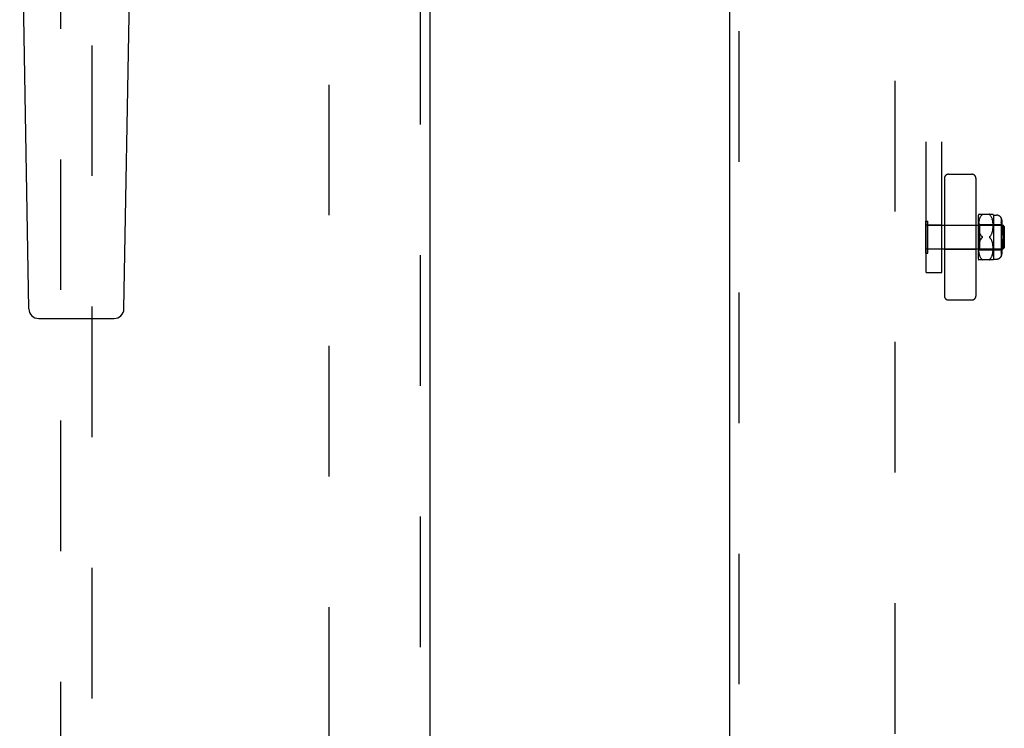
# Model space of a CAD drawing. Header units: inches. Extents: x 0 to 189, y 0 to 122.
# Tile 9 of 30: x 57.87 to 65.7, y 54.9 to 60.54. Entities that reach past the tile are written whole.
import ezdxf

# ---------------------------------------------------------------- set-up
doc = ezdxf.new("R2010")
doc.units = ezdxf.units.IN
doc.header["$LTSCALE"] = 10.388889
doc.header["$MEASUREMENT"] = 0
doc.linetypes.add('HIDDEN', pattern=[0.2, 0.1, -0.1])
for name, color, linetype in [('DEFAULT_2', 8, 'HIDDEN'), ('LEFT_OR_SECONDARY_DOOR_ASSEMBLY', 7, 'CONTINUOUS'), ('RIGHT_OR_MAIN_DOOR_ASSEMBLY', 7, 'CONTINUOUS')]:
    doc.layers.add(name, color=color, linetype=linetype)

msp = doc.modelspace()

# ---------------------------------------------------------------- linework, layer by layer
at = {"layer": 'DEFAULT_2', "color": 8, "linetype": 'HIDDEN'}
for p, q in [((60.3269, 44.4416), (60.3269, 82.9116)), ((64.8269, 82.9116), (64.8269, 44.4416)), ((65.0769, 58.5315), (65.0769, 64.7753)), ((65.2019, 58.5315), (65.2019, 64.7753)), ((65.2531, 59.3121), (65.4407, 59.3121)), ((65.2219, 59.2809), (65.2219, 58.3433)), ((65.4719, 59.2809), (65.4719, 58.3433)), ((65.4919, 58.6371), (65.4919, 58.9871)), ((65.495, 58.994), (65.6088, 58.994)), ((65.507, 58.97), (65.5094, 58.9746)), ((65.5094, 58.9746), (65.512, 58.9788)), ((65.512, 58.9787), (65.5147, 58.9826)), ((65.5176, 58.986), (65.5206, 58.989)), ((65.5223, 58.9908), (65.5218, 58.9902)), ((65.5227, 58.9913), (65.5223, 58.9908)), ((65.5832, 58.989), (65.5826, 58.9896)), ((65.5832, 58.989), (65.5862, 58.986)), ((65.5891, 58.9826), (65.5862, 58.986)), ((65.5918, 58.9788), (65.5891, 58.9826)), ((65.5944, 58.9746), (65.5918, 58.9788)), ((65.5967, 58.9701), (65.5943, 58.9747)), ((65.6119, 58.9871), (65.6369, 58.9871)), ((65.6119, 58.9871), (65.6119, 58.6371)), ((65.0729, 58.9401), (65.0909, 58.9401)), ((65.0729, 58.6841), (65.0729, 58.9401)), ((65.2019, 58.9086), (65.0769, 58.9086)), ((65.0909, 58.6841), (65.0909, 58.9401)), ((65.0909, 58.9061), (65.6879, 58.9061)), ((65.2219, 58.9071), (65.4719, 58.9071)), ((65.4919, 58.9221), (65.5019, 58.9121)), ((65.495, 58.9061), (65.4952, 58.9135)), ((65.495, 58.899), (65.495, 58.9063)), ((65.4952, 58.8922), (65.495, 58.8992)), ((65.4952, 58.9133), (65.4956, 58.9209)), ((65.4956, 58.9207), (65.4963, 58.9282)), ((65.4963, 58.9279), (65.4972, 58.9352)), ((65.4971, 58.935), (65.4983, 58.942)), ((65.4983, 58.9418), (65.4996, 58.9484)), ((65.4996, 58.9482), (65.5012, 58.9544)), ((65.5011, 58.9542), (65.5029, 58.96)), ((65.5019, 58.9121), (65.6719, 58.9121)), ((65.5019, 58.9121), (65.5019, 58.7121)), ((65.5029, 58.9599), (65.5049, 58.9652)), ((65.5049, 58.9651), (65.5071, 58.9701)), ((65.5989, 58.9652), (65.5967, 58.9702)), ((65.6009, 58.9599), (65.5989, 58.9653)), ((65.6027, 58.9543), (65.6008, 58.9601)), ((65.6042, 58.9483), (65.6026, 58.9545)), ((65.6055, 58.9419), (65.6042, 58.9485)), ((65.6066, 58.9352), (65.6055, 58.9421)), ((65.6075, 58.9281), (65.6066, 58.9354)), ((65.6082, 58.9209), (65.6075, 58.9284)), ((65.6086, 58.9136), (65.6081, 58.9211)), ((65.6088, 58.9064), (65.6086, 58.9139)), ((65.6086, 58.8926), (65.6088, 58.8996)), ((65.6088, 58.8994), (65.6088, 58.9066)), ((65.6719, 58.9665), (65.6719, 58.6578)), ((65.6719, 58.9337), (65.6769, 58.9337)), ((65.6719, 58.9087), (65.6769, 58.9087)), ((65.6769, 58.9463), (65.6769, 58.9087)), ((65.6769, 58.8964), (65.6769, 58.8271)), ((65.6979, 58.8961), (65.6879, 58.9061)), ((65.6879, 58.7181), (65.6879, 58.9061)), ((65.6979, 58.8961), (65.6979, 58.7281)), ((65.4956, 58.8857), (65.4952, 58.8924)), ((65.4961, 58.8796), (65.4956, 58.8859)), ((65.4968, 58.8738), (65.4961, 58.8797)), ((65.4976, 58.8684), (65.4968, 58.8739)), ((65.4984, 58.8634), (65.4975, 58.8685)), ((65.4994, 58.8587), (65.4984, 58.8635)), ((65.5005, 58.8542), (65.4994, 58.8587)), ((65.5017, 58.85), (65.5005, 58.8543)), ((65.503, 58.846), (65.5017, 58.85)), ((65.5045, 58.842), (65.503, 58.846)), ((65.5045, 58.842), (65.5061, 58.8381)), ((65.5079, 58.8343), (65.51, 58.8306)), ((65.5827, 58.8166), (65.5832, 58.8171)), ((65.5916, 58.827), (65.5939, 58.8307)), ((65.5939, 58.8307), (65.596, 58.8345)), ((65.5959, 58.8345), (65.5978, 58.8384)), ((65.5978, 58.8383), (65.5995, 58.8423)), ((65.5994, 58.8423), (65.6009, 58.8463)), ((65.6009, 58.8463), (65.6022, 58.8504)), ((65.6022, 58.8504), (65.6034, 58.8547)), ((65.6034, 58.8546), (65.6045, 58.8592)), ((65.6045, 58.8591), (65.6055, 58.8639)), ((65.6055, 58.8638), (65.6063, 58.869)), ((65.6063, 58.8689), (65.6071, 58.8744)), ((65.6071, 58.8743), (65.6077, 58.8802)), ((65.6077, 58.8801), (65.6082, 58.8863)), ((65.6082, 58.8862), (65.6086, 58.8928)), ((65.6719, 58.8875), (65.6769, 58.8875)), ((65.6719, 58.8271), (65.6769, 58.8271)), ((65.4956, 58.7384), (65.4952, 58.7319)), ((65.4956, 58.7384), (65.4961, 58.7447)), ((65.4961, 58.7446), (65.4968, 58.7505)), ((65.4968, 58.7503), (65.4976, 58.7559)), ((65.4975, 58.7558), (65.4984, 58.7609)), ((65.4984, 58.7608), (65.4994, 58.7656)), ((65.4994, 58.7655), (65.5005, 58.77)), ((65.5005, 58.77), (65.5017, 58.7743)), ((65.5017, 58.7742), (65.503, 58.7783)), ((65.5225, 58.8147), (65.5221, 58.8153)), ((65.5221, 58.8089), (65.5225, 58.8096)), ((65.5232, 58.8121), (65.5232, 58.8128)), ((65.5232, 58.8115), (65.5232, 58.8121)), ((65.5817, 58.8153), (65.5821, 58.816)), ((65.5863, 58.8041), (65.5832, 58.8071)), ((65.5916, 58.7972), (65.589, 58.8008)), ((65.5939, 58.7936), (65.5916, 58.7973)), ((65.596, 58.7898), (65.5939, 58.7936)), ((65.5978, 58.7859), (65.5959, 58.7898)), ((65.5995, 58.782), (65.5978, 58.7859)), ((65.6009, 58.778), (65.5994, 58.782)), ((65.6022, 58.7739), (65.6009, 58.778)), ((65.6034, 58.7696), (65.6022, 58.7739)), ((65.6045, 58.7651), (65.6034, 58.7697)), ((65.6055, 58.7604), (65.6045, 58.7652)), ((65.6063, 58.7553), (65.6055, 58.7604)), ((65.6071, 58.7499), (65.6063, 58.7554)), ((65.6077, 58.7441), (65.6071, 58.75)), ((65.6082, 58.738), (65.6077, 58.7442)), ((65.6769, 58.7971), (65.6719, 58.7971)), ((65.6769, 58.7971), (65.6769, 58.7279)), ((65.0729, 58.6841), (65.0909, 58.6841)), ((65.2019, 58.7156), (65.0769, 58.7156)), ((65.0909, 58.7181), (65.6879, 58.7181)), ((65.2219, 58.7171), (65.4719, 58.7171)), ((65.4919, 58.7021), (65.5019, 58.7121)), ((65.495, 58.718), (65.495, 58.7253)), ((65.4952, 58.7107), (65.495, 58.7182)), ((65.4956, 58.7034), (65.4952, 58.711)), ((65.4963, 58.6961), (65.4956, 58.7036)), ((65.4972, 58.6891), (65.4963, 58.6963)), ((65.4983, 58.6823), (65.4971, 58.6893)), ((65.4996, 58.6759), (65.4983, 58.6825)), ((65.5012, 58.6699), (65.4996, 58.6761)), ((65.5029, 58.6643), (65.5011, 58.6701)), ((65.5019, 58.7121), (65.6719, 58.7121)), ((65.5049, 58.659), (65.5029, 58.6644)), ((65.5989, 58.659), (65.6009, 58.6643)), ((65.6008, 58.6642), (65.6027, 58.67)), ((65.6026, 58.6698), (65.6042, 58.676)), ((65.6042, 58.6758), (65.6055, 58.6824)), ((65.6055, 58.6822), (65.6066, 58.6891)), ((65.6066, 58.6889), (65.6075, 58.6961)), ((65.6075, 58.6959), (65.6082, 58.7034)), ((65.6081, 58.7031), (65.6086, 58.7106)), ((65.6086, 58.7315), (65.6082, 58.7381)), ((65.6088, 58.7247), (65.6086, 58.7316)), ((65.6086, 58.7104), (65.6088, 58.7178)), ((65.6088, 58.7177), (65.6088, 58.7249)), ((65.6719, 58.7368), (65.6769, 58.7368)), ((65.6719, 58.7156), (65.6769, 58.7156)), ((65.6719, 58.7141), (65.673, 58.7156)), ((65.6719, 58.6906), (65.6769, 58.6906)), ((65.674, 58.7173), (65.673, 58.7156)), ((65.6769, 58.7156), (65.6769, 58.678)), ((65.6979, 58.7281), (65.6879, 58.7181)), ((65.6088, 58.6303), (65.495, 58.6303)), ((65.5071, 58.6542), (65.5049, 58.6591)), ((65.5094, 58.6497), (65.507, 58.6543)), ((65.512, 58.6455), (65.5094, 58.6497)), ((65.5147, 58.6417), (65.512, 58.6455)), ((65.5176, 58.6383), (65.5147, 58.6417)), ((65.5176, 58.6383), (65.5206, 58.6353)), ((65.5212, 58.6346), (65.5206, 58.6353)), ((65.5212, 58.6346), (65.5218, 58.634)), ((65.5218, 58.6341), (65.5223, 58.6335)), ((65.582, 58.634), (65.5826, 58.6347)), ((65.5832, 58.6353), (65.5826, 58.6346)), ((65.5832, 58.6353), (65.5862, 58.6383)), ((65.5891, 58.6417), (65.5918, 58.6455)), ((65.5918, 58.6455), (65.5944, 58.6497)), ((65.5943, 58.6496), (65.5967, 58.6542)), ((65.5967, 58.6541), (65.5989, 58.6591)), ((65.6119, 58.6371), (65.6369, 58.6371)), ((65.0769, 58.5315), (65.2019, 58.5315)), ((65.2531, 58.3121), (65.4407, 58.3121))]:
    msp.add_line(p, q, dxfattribs=at)
for points in [[(65.5206, 58.989), (65.5176, 58.986), (65.5147, 58.9825)], [(65.5227, 58.9913), (65.523, 58.9918), (65.5231, 58.9923), (65.5232, 58.9927), (65.5231, 58.993), (65.523, 58.9933), (65.5227, 58.9936), (65.5223, 58.9938), (65.5218, 58.9939), (65.5212, 58.994), (65.5206, 58.994)], [(65.5206, 58.989), (65.5212, 58.9896), (65.5218, 58.9902)], [(65.5218, 58.9939), (65.5223, 58.9938), (65.5227, 58.9936), (65.523, 58.9933), (65.5231, 58.993), (65.5232, 58.9927), (65.5231, 58.9923), (65.523, 58.9918), (65.5227, 58.9913)], [(65.5832, 58.994), (65.5826, 58.994), (65.582, 58.9939), (65.5815, 58.9938), (65.5811, 58.9936), (65.5808, 58.9933), (65.5807, 58.993), (65.5806, 58.9926), (65.5807, 58.9922), (65.5809, 58.9918), (65.5812, 58.9913), (65.5815, 58.9908), (65.582, 58.9902)], [(65.5826, 58.9896), (65.582, 58.9903), (65.5815, 58.9908), (65.5811, 58.9914), (65.5808, 58.9918), (65.5807, 58.9923), (65.5806, 58.9927), (65.5807, 58.993), (65.5809, 58.9933), (65.5812, 58.9936), (65.5815, 58.9938), (65.582, 58.9939), (65.5826, 58.994)], [(65.6719, 58.9658), (65.673, 58.9636), (65.674, 58.9613), (65.6749, 58.9589), (65.6756, 58.9564), (65.6762, 58.9538), (65.6766, 58.9513), (65.6768, 58.9488), (65.6769, 58.9463)], [(65.6769, 58.9463), (65.6769, 58.9483), (65.6767, 58.9503), (65.6765, 58.9523), (65.6761, 58.9544), (65.6756, 58.9564), (65.6751, 58.9584), (65.6744, 58.9603), (65.6736, 58.9622), (65.6728, 58.964), (65.6719, 58.9658)], [(65.6756, 58.9247), (65.6749, 58.9265), (65.674, 58.9282), (65.673, 58.9299), (65.6719, 58.9314)], [(65.6761, 58.9021), (65.6756, 58.9035), (65.6751, 58.9049), (65.6744, 58.9063), (65.6736, 58.9077), (65.6728, 58.9089), (65.6719, 58.9102)], [(65.6756, 58.9247), (65.6762, 58.9229), (65.6766, 58.9211), (65.6768, 58.9194), (65.6769, 58.9176)], [(65.6761, 58.9021), (65.6765, 58.9006), (65.6767, 58.8992), (65.6769, 58.8978), (65.6769, 58.8964)], [(65.5206, 58.8171), (65.5176, 58.8202), (65.5148, 58.8235), (65.5123, 58.8269), (65.51, 58.8306), (65.5079, 58.8343), (65.5061, 58.8382), (65.5045, 58.842)], [(65.5148, 58.8235), (65.5176, 58.8202), (65.5206, 58.8171)], [(65.5206, 58.8171), (65.5212, 58.8166), (65.5217, 58.816), (65.5221, 58.8153), (65.5225, 58.8147), (65.5228, 58.8141), (65.523, 58.8134), (65.5232, 58.8128)], [(65.5217, 58.816), (65.5212, 58.8166), (65.5206, 58.8171)], [(65.5827, 58.8166), (65.5821, 58.816), (65.5817, 58.8153), (65.5813, 58.8147), (65.581, 58.8141), (65.5808, 58.8134), (65.5807, 58.8128), (65.5806, 58.8121)], [(65.5916, 58.827), (65.589, 58.8235), (65.5863, 58.8202), (65.5832, 58.8171)], [(65.495, 58.7251), (65.4952, 58.7321), (65.4956, 58.7386)], [(65.5061, 58.7861), (65.5045, 58.7823), (65.503, 58.7783)], [(65.5045, 58.7823), (65.5061, 58.7861), (65.5079, 58.79), (65.51, 58.7937), (65.5123, 58.7973), (65.5148, 58.8008), (65.5176, 58.8041), (65.5206, 58.8071)], [(65.5148, 58.8008), (65.5123, 58.7973), (65.51, 58.7937), (65.5079, 58.79)], [(65.5206, 58.8071), (65.5212, 58.8077), (65.5217, 58.8083)], [(65.5232, 58.8115), (65.523, 58.8108), (65.5228, 58.8102), (65.5225, 58.8096), (65.5221, 58.8089), (65.5217, 58.8083), (65.5212, 58.8077)], [(65.5806, 58.8121), (65.5807, 58.8115), (65.5808, 58.8108), (65.581, 58.8102), (65.5813, 58.8096), (65.5817, 58.8089), (65.5821, 58.8083), (65.5827, 58.8077), (65.5832, 58.8071)], [(65.5832, 58.8071), (65.5827, 58.8077), (65.5821, 58.8083), (65.5817, 58.8089)], [(65.5832, 58.8071), (65.5863, 58.8041), (65.589, 58.8008)], [(65.6719, 58.6929), (65.6728, 58.6941), (65.6736, 58.6954), (65.6744, 58.6967), (65.6751, 58.6981), (65.6756, 58.6995), (65.6761, 58.701)], [(65.6769, 58.678), (65.6768, 58.6755), (65.6766, 58.673), (65.6762, 58.6705), (65.6756, 58.6679), (65.6749, 58.6654), (65.674, 58.6629), (65.673, 58.6607), (65.6719, 58.6585)], [(65.6719, 58.6585), (65.6728, 58.6602), (65.6736, 58.662), (65.6744, 58.6639), (65.6751, 58.6659), (65.6756, 58.6679), (65.6761, 58.6699), (65.6765, 58.672), (65.6767, 58.674), (65.6769, 58.676), (65.6769, 58.678)], [(65.674, 58.7173), (65.6749, 58.719), (65.6756, 58.7208)], [(65.6769, 58.7279), (65.6768, 58.7261), (65.6766, 58.7244), (65.6762, 58.7226), (65.6756, 58.7208)], [(65.6769, 58.7067), (65.6769, 58.7053), (65.6767, 58.7039), (65.6765, 58.7024), (65.6761, 58.701)], [(65.5206, 58.6303), (65.5212, 58.6303), (65.5218, 58.6304), (65.5223, 58.6305), (65.5227, 58.6307), (65.523, 58.631), (65.5231, 58.6313), (65.5232, 58.6316), (65.5231, 58.632), (65.523, 58.6325), (65.5227, 58.633)], [(65.5223, 58.6335), (65.5227, 58.6329), (65.523, 58.6325), (65.5231, 58.632), (65.5232, 58.6316), (65.5231, 58.6313), (65.523, 58.631), (65.5227, 58.6307), (65.5223, 58.6305), (65.5218, 58.6304)], [(65.5826, 58.6303), (65.582, 58.6304), (65.5815, 58.6305), (65.5811, 58.6307), (65.5808, 58.631), (65.5807, 58.6313), (65.5806, 58.6316), (65.5807, 58.632), (65.5809, 58.6325), (65.5812, 58.633), (65.5815, 58.6335), (65.582, 58.6341)], [(65.582, 58.634), (65.5815, 58.6335), (65.5811, 58.6329), (65.5808, 58.6324), (65.5807, 58.632), (65.5806, 58.6316), (65.5807, 58.6312), (65.5809, 58.631), (65.5812, 58.6307), (65.5815, 58.6305), (65.582, 58.6304), (65.5826, 58.6303), (65.5832, 58.6303)], [(65.5891, 58.6417), (65.5862, 58.6383), (65.5832, 58.6353)]]:
    msp.add_lwpolyline(points, dxfattribs=at)
for centre, radius, start, end in [((65.2531, 59.2809), 0.0312, 90, 180), ((65.4407, 59.2809), 0.0312, 0, 90), ((65.5483, 58.9658), 0.0603, 151.92124, 159.25164), ((65.5556, 58.9658), 0.0603, 20.74836, 28.08214), ((65.6369, 58.9471), 0.04, 28.95502, 90), ((65.5483, 58.6585), 0.0603, 200.74836, 208.07876), ((65.5556, 58.6585), 0.0603, 331.91786, 339.25164), ((65.6369, 58.6771), 0.04, 270, 331.04498), ((65.2531, 58.3433), 0.0312, 180, 270), ((65.4407, 58.3433), 0.0312, 270, 360)]:
    msp.add_arc(centre, radius, start, end, dxfattribs=at)
at = {"layer": 'LEFT_OR_SECONDARY_DOOR_ASSEMBLY', "color": 8, "linetype": 'HIDDEN'}
for p, q in [((61.0522, 83.6016), (61.0522, 43.7516)), ((58.1919, 61.5083), (58.1919, 44.7541)), ((58.4419, 44.7541), (58.4419, 61.5083))]:
    msp.add_line(p, q, dxfattribs=at)
at = {"layer": 'LEFT_OR_SECONDARY_DOOR_ASSEMBLY', "color": 3, "linetype": 'Continuous'}
msp.add_line((61.1272, 83.6016), (61.1272, 43.7516), dxfattribs=at)
at = {"layer": 'LEFT_OR_SECONDARY_DOOR_ASSEMBLY', "color": 7, "linetype": 'Continuous'}
for p, q in [((57.9384, 58.2422), (57.8661, 62.3815)), ((58.6954, 58.2422), (58.7677, 62.3815)), ((58.0171, 58.1648), (58.6167, 58.1648))]:
    msp.add_line(p, q, dxfattribs=at)
for centre, start, end in [((58.0171, 58.2435), 181, 270), ((58.6167, 58.2435), 270, 359)]:
    msp.add_arc(centre, 0.0787, start, end, dxfattribs=at)
at = {"layer": 'RIGHT_OR_MAIN_DOOR_ASSEMBLY', "color": 8, "linetype": 'HIDDEN'}
msp.add_line((63.5879, 49.0216), (63.5879, 78.3316), dxfattribs=at)
at = {"layer": 'RIGHT_OR_MAIN_DOOR_ASSEMBLY', "color": 3, "linetype": 'Continuous'}
msp.add_line((63.5129, 78.1766), (63.5129, 49.1766), dxfattribs=at)

doc.saveas('drawing.dxf')
